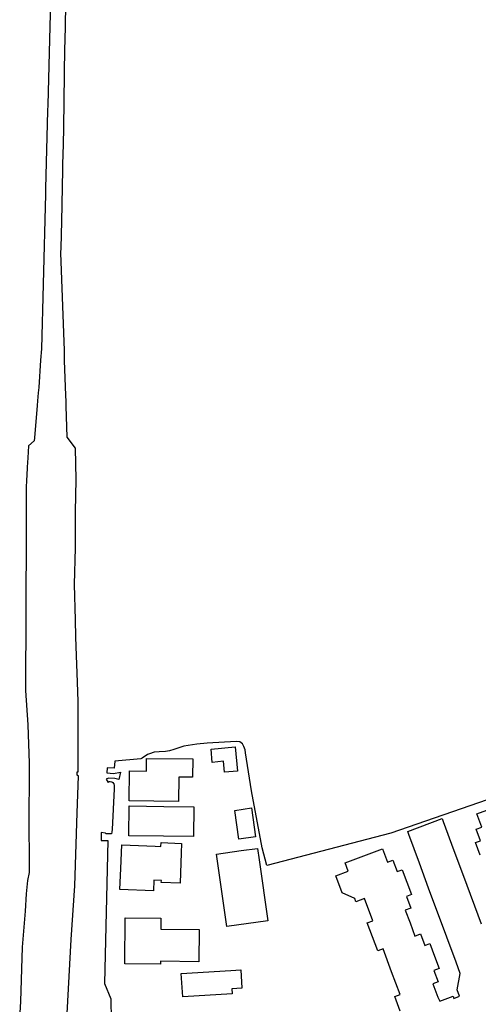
# Model space of a CAD drawing. Extents: x 120829 to 122681, y 456360 to 459111.
# Tile 15 of 32: x 121220 to 121321, y 458013 to 458228. Entities that reach past the tile are written whole.
import ezdxf

# ---------------------------------------------------------------- set-up
doc = ezdxf.new("R2010")
doc.units = 0
doc.header["$LTSCALE"] = 4
doc.layers.add('G_OTD', color=32, linetype='CONTINUOUS')
doc.layers.add('G_WTD', color=5, linetype='CONTINUOUS')

msp = doc.modelspace()

# ---------------------------------------------------------------- linework, layer by layer
at = {"layer": 'G_OTD', "linetype": 'Continuous', "transparency": 33554687}
for points in [[(121324.66, 458058.11), (121301.68, 458050.23), (121274.58, 458043.13), (121273.53, 458047.02), (121271.22, 458059.47), (121270.1, 458066.38), (121269.92, 458067.73), (121269.8, 458068.45), (121269.56, 458069.16), (121269.21, 458069.74), (121268.63, 458070.14), (121267.85, 458070.27), (121261.52, 458069.85), (121259.22, 458069.64), (121256.42, 458069.19), (121254.2, 458068.51), (121253.24, 458068.19), (121252.36, 458068.05), (121251, 458068.01), (121249.92, 458067.89), (121248.87, 458067.56), (121248.44, 458067.36), (121247.28, 458066.6), (121246.96, 458066.47), (121241.32, 458065.92), (121241.15, 458064.41), (121239.64, 458064.46), (121239.58, 458063.38), (121241.03, 458063.26), (121242.54, 458063.53), (121242.21, 458061.94), (121241.3, 458062.14), (121239.95, 458062.19), (121239.421, 458061.997), (121239.81, 458061.25), (121240.05, 458061.47), (121240.26, 458061.49), (121240.64, 458061.39), (121240.87, 458061.27), (121241.09, 458061.01), (121241.17, 458060.6), (121241.17, 458059.92), (121240.69, 458050.98), (121240.67, 458050.46), (121240.56, 458050.09), (121239.65, 458050.02), (121239.42, 458050.06), (121239.25, 458050.17), (121238.341, 458050.333), (121238.296, 458048.6), (121239.75, 458048.565), (121239.07, 458017.35), (121240.42, 458014.01), (121240.616, 458000)], [(121268.143, 458063.78), (121265.282, 458063.505), (121265.051, 458065.913), (121262.632, 458065.68), (121262.356, 458068.555), (121267.635, 458069.063), (121268.143, 458063.78)], [(121255.32, 458062.46), (121255.26, 458057.12), (121244.44, 458057.24), (121244.51, 458063.8), (121248.23, 458063.76), (121248.26, 458066.53), (121258.36, 458066.43), (121258.32, 458062.43), (121255.32, 458062.46)], [(121321.31, 458048.54), (121320.37, 458051.06), (121321.56, 458051.52), (121320.49, 458054.39), (121328.67, 458057.41)], [(121244.43, 458056.14), (121251.99, 458056.06), (121258.616, 458055.989), (121258.546, 458049.489), (121251.92, 458049.56), (121244.37, 458049.64), (121244.43, 458056.14)], [(121267.533, 458055.177), (121271.21, 458055.701), (121272.103, 458049.428), (121268.426, 458048.905), (121267.533, 458055.177)], [(121303.76, 458011.28), (121302.56, 458014.49), (121303.72, 458014.91), (121301.862, 458019.913), (121300.01, 458024.9), (121298.84, 458024.46), (121297.683, 458027.558), (121296.54, 458030.62), (121297.72, 458031.06), (121295.92, 458035.89), (121294.05, 458035.2), (121293.777, 458035.93), (121291.066, 458037.136), (121289.657, 458040.906), (121292.355, 458041.914), (121291.68, 458043.72), (121299.86, 458046.75), (121300.95, 458043.88), (121302.13, 458044.31), (121303.08, 458041.83), (121304.19, 458042.22), (121305.211, 458039.497), (121306.23, 458036.78), (121305.1, 458036.37), (121306.04, 458033.84), (121304.83, 458033.39), (121305.883, 458030.582), (121306.96, 458027.71), (121308.15, 458028.16), (121309.1, 458025.66), (121310.21, 458026.07), (121311.223, 458023.337), (121312.23, 458020.62), (121311.11, 458020.2), (121312.01, 458017.69), (121310.86, 458017.25), (121311.93, 458014.35), (121312.371, 458013.48), (121315.303, 458014.555), (121315.475, 458014.085), (121316.739, 458014.548), (121316.198, 458015.953), (121316.87, 458019.549), (121315.972, 458021.971), (121313.929, 458027.478), (121309.954, 458038.196), (121307.938, 458043.632), (121305.612, 458049.905), (121305.366, 458050.56), (121312.914, 458053.391), (121313.16, 458052.736), (121315.492, 458046.427), (121317.562, 458040.826), (121321.433, 458030.354)], [(121251.491, 458039.889), (121249.855, 458039.955), (121249.76, 458037.57), (121242.41, 458037.87), (121242.599, 458042.477), (121242.81, 458047.63), (121250.15, 458047.33), (121251.377, 458047.281), (121251.411, 458048.153), (121255.876, 458047.974), (121255.821, 458045.931), (121255.613, 458039.266), (121251.473, 458039.431), (121251.491, 458039.889)], [(121263.56, 458045.61), (121268.975, 458046.376), (121272.54, 458046.88), (121272.893, 458044.383), (121274.78, 458031.04), (121265.8, 458029.77), (121263.56, 458045.61)], [(121321.208, 458045.402), (121320.2, 458048.13), (121321.31, 458048.54)], [(121251.3, 458022.19), (121251.3, 458021.59), (121243.5, 458021.66), (121243.59, 458031.67), (121251.39, 458031.6), (121251.37, 458029.21), (121259.72, 458029.13), (121259.65, 458022.11), (121251.3, 458022.19)], [(121255.83, 458019.55), (121266.66, 458020.21), (121268.846, 458020.346), (121269.098, 458016.297), (121266.912, 458016.161), (121266.98, 458015.06), (121256.15, 458014.39), (121255.83, 458019.55)]]:
    msp.add_lwpolyline(points, dxfattribs=at)
at = {"layer": 'G_WTD', "linetype": 'Continuous', "transparency": 33554687}
for points in [[(121230.87, 458010.79), (121231.78, 458026.96), (121232.58, 458038.67), (121233.08, 458054.67), (121233.39, 458062.66), (121233.04, 458062.9), (121233.04, 458063.58), (121233.31, 458063.6), (121233.27, 458070.95), (121233.29, 458078.97), (121233.17, 458083.21), (121232.81, 458091), (121232.78, 458093.1), (121232.73, 458096.83), (121232.47, 458104.59), (121232.7, 458112.55), (121232.73, 458120.46), (121232.843, 458127.502), (121232.691, 458134.366), (121230.896, 458136.784), (121230.66, 458143.565), (121230.624, 458144.597), (121230.579, 458145.893), (121230.314, 458153.489), (121230.276, 458154.586), (121230.278, 458155.727), (121229.494, 458177.038), (121229.551, 458178.135), (121229.718, 458183.909), (121229.904, 458195.202), (121229.949, 458196.327), (121230.037, 458200.803), (121230.145, 458204.371), (121230.395, 458221.953), (121230.437, 458223.161), (121230.723, 458238.656)], [(121227.322, 458234.826), (121227.101, 458226.559), (121226.628, 458209.367), (121226.581, 458208.115), (121226.148, 458191.099), (121226.117, 458189.898), (121225.611, 458170.176), (121225.232, 458156.084), (121225.072, 458153.554), (121224.654, 458147.634), (121224.559, 458146.435), (121224.416, 458144.713), (121224.332, 458143.702), (121223.745, 458136.629), (121223.687, 458135.928), (121222.395, 458134.886), (121222.248, 458132.225), (121222.138, 458130.229), (121222.031, 458128.353), (121221.988, 458127.469), (121221.936, 458125.661), (121221.903, 458116.23), (121221.78, 458081.4), (121222.25, 458073.85), (121222.54, 458065.47), (121222.47, 458050.75), (121222.58, 458045.7), (121222.59, 458044), (121222.59, 458042.95), (121222.57, 458042.25), (121222.53, 458041.58), (121222.23, 458039.82), (121221.93, 458036.93), (121221.66, 458033.15), (121221.02, 458025.29), (121220.7, 458013.41), (121220.486, 458010.936)]]:
    msp.add_lwpolyline(points, dxfattribs=at)

doc.saveas('drawing.dxf')
